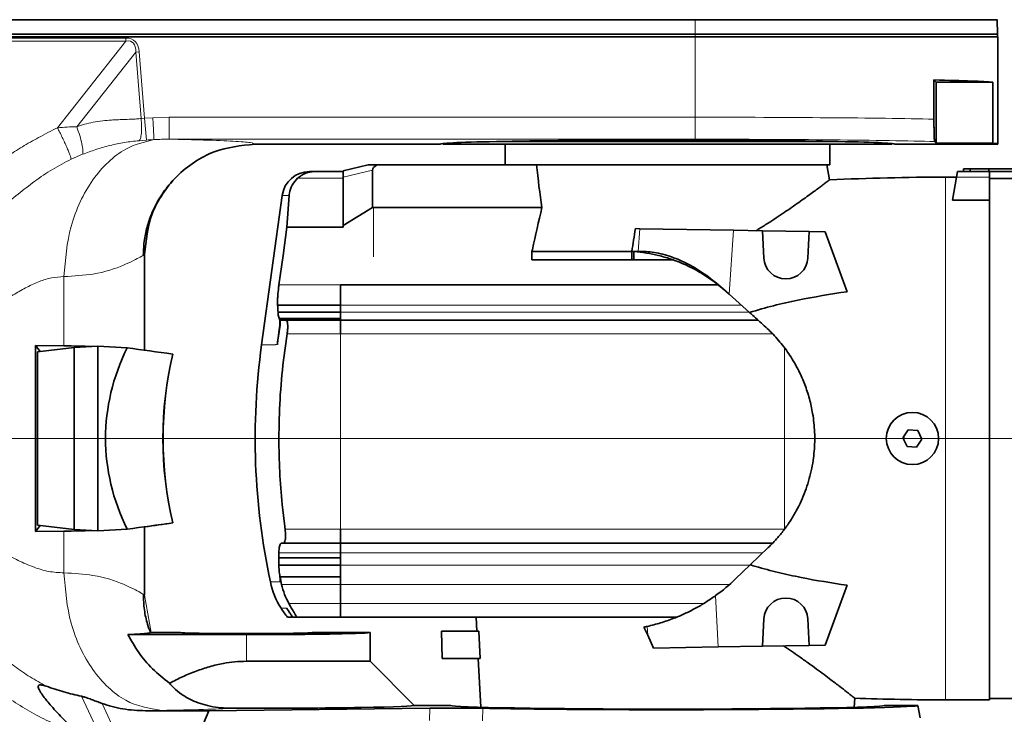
# Model space of a CAD drawing. Header units: millimetres. Extents: x 0 to 14900, y 0 to 10500.
# Tile 53 of 59: x 12583 to 12941, y 5722 to 5974. Entities that reach past the tile are written whole.
import ezdxf

# ---------------------------------------------------------------- set-up
doc = ezdxf.new("R2010")
doc.units = ezdxf.units.MM
doc.header["$LTSCALE"] = 25
doc.styles.add('SLDTEXTSTYLE0', font='TXT', dxfattribs={"width": 0.605})
doc.dimstyles.new('SLDDIMSTYLE1', dxfattribs={"dimtxt": 87.5, "dimasz": 87.5, "dimexe": 0, "dimexo": 0.0625, "dimgap": 21.875, "dimtad": 1, "dimdec": 4, "dimlfac": 25, "dimzin": 12, "dimdsep": 46, "dimtxsty": 'SLDTEXTSTYLE0', "dimsah": 1, "dimcen": 0.09, "dimadec": 1, "dimazin": 3, "dimtfac": 1, "dimtofl": 0, "dimtmove": 0, "dimatfit": 3, "dimfxl": 1, "dimfrac": 2, "dimtolj": 1, "dimtzin": 12, "dimarcsym": 0})
doc.dimstyles.new('SLDDIMSTYLE2', dxfattribs={"dimtxt": 87.5, "dimasz": 87.5, "dimexe": 0, "dimexo": 0.0625, "dimgap": 21.875, "dimtad": 1, "dimdec": 1, "dimrnd": 1e-09, "dimzin": 12, "dimdsep": 46, "dimtxsty": 'SLDTEXTSTYLE0', "dimsah": 1, "dimcen": 0, "dimadec": 0, "dimazin": 3, "dimtfac": 1, "dimtofl": 0, "dimtmove": 0, "dimatfit": 3, "dimfxl": 1, "dimfrac": 2, "dimtolj": 1, "dimtzin": 12, "dimarcsym": 0})

# ---------------------------------------------------------------- blocks, each defined once
blk = doc.blocks.new('_D_6')
at = {"color": 7, "linetype": 'Continuous', "lineweight": 0}
for p, q in [((7705.47, 6386.14), (7414.44, 6437.46)), ((12304.64, 5821.78), (14451.6, 5821.78))]:
    blk.add_line(p, q, dxfattribs=at)
at = {"color": 7, "linetype": 'Continuous', "lineweight": 18}
blk.add_arc((10906.09, 5821.78), 3508.01, 0, 170, dxfattribs=at)
for points in [[(7451.38, 6430.94), (7479.92, 6514.59), (7455.36, 6519.24)], [(14414.1, 5821.78), (14425.51, 5909.43), (14400.51, 5909.12)]]:
    blk.add_solid(points, dxfattribs=at)
at = {"color": 7, "linetype": 'Continuous', "lineweight": 18, "insert": (11097.81, 9439.64), "char_height": 87.5, "attachment_point": 1, "rotation": 355, "style": 'SLDTEXTSTYLE0'}
blk.add_mtext('170°', dxfattribs=at)
blk = doc.blocks.new('_D_7')
at = {"color": 7, "linetype": 'Continuous', "lineweight": 0}
for p, q in [((12304.64, 5821.78), (14452.32, 5821.78)), ((7705.47, 5257.43), (7413.73, 5205.99))]:
    blk.add_line(p, q, dxfattribs=at)
at = {"color": 7, "linetype": 'Continuous', "lineweight": 18}
blk.add_arc((10906.09, 5821.78), 3508.73, 190, 0, dxfattribs=at)
for points in [[(14414.82, 5821.78), (14401.23, 5734.45), (14426.23, 5734.14)], [(7450.66, 5212.5), (7454.65, 5124.2), (7479.21, 5128.85)]]:
    blk.add_solid(points, dxfattribs=at)
at = {"color": 7, "linetype": 'Continuous', "lineweight": 18, "insert": (11078.22, 2427.93), "char_height": 87.5, "attachment_point": 1, "rotation": 5, "style": 'SLDTEXTSTYLE0'}
blk.add_mtext('170°', dxfattribs=at)
blk = doc.blocks.new('_D_8')
at = {"color": 7, "linetype": 'Continuous', "lineweight": 0}
blk.add_line((13076.04, 8173.66), (10906.09, 5821.78), dxfattribs=at)
at = {"color": 7, "linetype": 'Continuous', "lineweight": 18}
blk.add_solid([(13076.04, 8173.66), (13007.52, 8117.82), (13025.9, 8100.87)], dxfattribs=at)
at = {"color": 7, "linetype": 'Continuous', "lineweight": 18, "insert": (11787.19, 6943), "char_height": 87.5, "attachment_point": 1, "rotation": 47.3038, "style": 'SLDTEXTSTYLE0'}
blk.add_mtext('R3200', dxfattribs=at)

msp = doc.modelspace()

# ---------------------------------------------------------------- linework, layer by layer
at = {"color": 8, "linetype": 'Continuous', "lineweight": 18}
for p, q in [((12828.5902634, 5973.9777044), (12828.5902634, 5968.7846161)), ((12553.5774756, 5967.3359386), (12621.8072399, 5967.3359386)), ((12621.8072399, 5966.2425255), (12621.8072399, 5967.3359386)), ((12828.5902634, 5968.7846161), (12828.5902634, 5967.7846161)), ((12828.5902634, 5967.7846161), (12828.5902634, 5938.5662513)), ((12621.8072399, 5966.2425255), (12553.5774756, 5966.2425255)), ((12596.9301278, 5934.7410154), (12621.8072399, 5966.2425255)), ((12625.3831643, 5962.201866), (12603.9384131, 5935.0467026)), ((12625.3831643, 5962.201866), (12626.6306344, 5962.3042922)), ((12627.3637785, 5938.0795456), (12625.3831643, 5962.201866)), ((12626.6306344, 5962.3042922), (12628.6096703, 5938.2011946)), ((12627.3637785, 5938.0795456), (12628.6096703, 5938.2011946)), ((12628.6096703, 5938.2011946), (12631.5987552, 5938.4048464)), ((12629.2765739, 5930.263282), (12628.6096703, 5938.2011946)), ((12631.5987552, 5938.4048464), (12637.5802061, 5938.5662513)), ((12637.5802061, 5938.5662513), (12828.5902634, 5938.5662513)), ((12828.5902634, 5930.5674698), (12828.5902634, 5938.5662513)), ((12629.2765739, 5930.263282), (12626.6147658, 5930.0442497)), ((12828.5902634, 5930.5674698), (12637.5802061, 5930.5674698)), ((12606.0684692, 5925.0991204), (12601.9173499, 5923.3245291)), ((12711.3779254, 5919.3792451), (12700.7902634, 5916.7394444)), ((12700.7902634, 5916.4115626), (12684.2200253, 5916.4115626)), ((12919.5902634, 5726.7846161), (12919.5902634, 5916.7846161)), ((12923.5902634, 5916.7846161), (12935.5902634, 5916.7846161)), ((12681.1417985, 5910.1490935), (12678.6008554, 5910.1490935)), ((12711.7902634, 5887.7846161), (12711.7902634, 5905.6933035)), ((12807.9962012, 5889.7846161), (12808.5873776, 5898.0464924)), ((12842.626299, 5897.4523408), (12840.9646949, 5874.230902)), ((12599.3009415, 5880.6283889), (12599.3009415, 5855.4511146)), ((12677.4216082, 5877.6863155), (12699.7902634, 5877.6863155)), ((12699.7902634, 5877.6863525), (12700.7902634, 5877.6863525)), ((12699.7902634, 5877.6803786), (12699.7902634, 5877.686334)), ((12700.7902634, 5877.6803786), (12700.7902634, 5877.686334)), ((12724.2902634, 5877.6863155), (12724.2902634, 5877.6803785)), ((12699.7902634, 5870.2328187), (12845.4307937, 5870.2328187)), ((12699.7902634, 5867.718021), (12848.2399719, 5867.7180226)), ((12677.4574234, 5865.4681127), (12699.7902634, 5865.4681127)), ((12699.7902634, 5865.1682657), (12677.5993132, 5865.1682657)), ((12677.7835432, 5865.1635258), (12699.7902634, 5865.1635258)), ((12677.7433331, 5862.2833352), (12677.6571448, 5862.2833352)), ((12677.0935147, 5858.2846346), (12677.1055123, 5858.2846346)), ((12699.7902634, 5859.7846161), (12680.3976903, 5859.7846161)), ((12699.7902634, 5788.7846229), (12699.7902634, 5859.7846161)), ((12699.7902634, 5859.7846161), (12856.7768316, 5859.7846161)), ((12676.1710229, 5855.7846119), (12671.1130152, 5855.7846119)), ((12676.2049823, 5856.007552), (12676.1710229, 5855.7846119)), ((12676.8922376, 5856.007552), (12676.2049823, 5856.007552)), ((12861.0902634, 5788.7846161), (12861.0902634, 5854.6610585)), ((12679.6542886, 5788.7846161), (12699.7902634, 5788.7846161)), ((12699.7902634, 5788.7846161), (12711.7902634, 5788.7846161)), ((12711.7902634, 5788.7846161), (12861.0902634, 5788.7846161)), ((12599.3009415, 5788.1181175), (12599.3009415, 5772.9408433)), ((12699.7902634, 5780.1846161), (12677.3880689, 5780.1846161)), ((12699.7902634, 5780.1845521), (12853.1754649, 5780.1845521)), ((12699.7902634, 5775.7940149), (12848.6016895, 5775.7940149)), ((12699.7902634, 5771.4617364), (12677.7809549, 5771.4617364)), ((12674.2902634, 5769.6332073), (12677.9076131, 5769.6332073)), ((12678.3144155, 5768.7186194), (12699.7902634, 5768.7186194)), ((12699.7902634, 5768.7186194), (12841.1372828, 5768.7186194)), ((12630.9542598, 5751.2859626), (12628.5894218, 5764.8423286)), ((12836.0810058, 5764.682417), (12837.0011934, 5746.0187047)), ((12680.2722222, 5760.0580346), (12678.2011823, 5760.0580346)), ((12681.0430391, 5761.7846161), (12699.7902634, 5761.7846161)), ((12699.7902634, 5761.7846161), (12831.6860967, 5761.7846161)), ((12680.4496, 5759.7846161), (12680.4476058, 5759.7846161)), ((12811.4094249, 5750.2367718), (12811.2503478, 5753.4632549)), ((12665.5902634, 5740.7846161), (12665.5902634, 5750.4991382)), ((12618.8121329, 5699.8726423), (12605.6834549, 5728.0775912)), ((12613.1327492, 5725.4728934), (12627.4173527, 5694.7846161)), ((12732.1137236, 5719.2236991), (12732.2253828, 5723.7420406)), ((12751.5563714, 5723.7054858), (12751.3791999, 5719.1883827))]:
    msp.add_line(p, q, dxfattribs=at)
at = {"color": 7, "linetype": 'Continuous', "lineweight": 35}
for p, q in [((12938.5553426, 5968.7846161), (12938.3730217, 5974.0056035)), ((12828.5902634, 5967.7846161), (12553.3269912, 5967.7846161)), ((12558.8217647, 5968.7846161), (12828.5902634, 5968.7846161)), ((12828.5902634, 5968.7846161), (12938.5553426, 5968.7846161)), ((12938.5902634, 5967.7846161), (12828.5902634, 5967.7846161)), ((12938.4854158, 5967.7846161), (12938.5553426, 5968.7846161)), ((12938.5902634, 5928.7846161), (12938.5902634, 5967.7846161)), ((12915.4103698, 5952.1145097), (12915.4103698, 5937.8790845)), ((12915.4103698, 5952.1145097), (12916.2402634, 5951.2846161)), ((12916.2402634, 5951.2846161), (12916.2402634, 5929.1337174)), ((12916.2402634, 5951.2846161), (12936.7568017, 5951.2846161)), ((12936.7568017, 5929.1337174), (12936.7568017, 5951.2846161)), ((12668.6540586, 5928.7846161), (12736.0902634, 5928.7846161)), ((12736.890213, 5928.9846665), (12737.0902634, 5928.7846161)), ((12737.0902634, 5928.7846161), (12900.0902634, 5928.7846161)), ((12759.2260461, 5929.7846161), (12877.9544807, 5929.7846161)), ((12759.5902634, 5928.7846161), (12759.5902634, 5921.2846161)), ((12877.5902634, 5921.2846161), (12877.5902634, 5928.7846161)), ((12900.0902634, 5928.7846161), (12900.2903138, 5928.9846665)), ((12901.0902634, 5928.7846161), (12938.5902634, 5928.7846161)), ((12916.2402634, 5929.1337174), (12915.6595157, 5929.7144651)), ((12936.7568017, 5929.1337174), (12916.2402634, 5929.1337174)), ((12700.7902634, 5919.042008), (12709.7848729, 5921.2846161)), ((12709.7848729, 5921.2846161), (12713.1372188, 5921.2846161)), ((12713.1372188, 5921.2846161), (12769.7215743, 5921.2846161)), ((12877.5902634, 5921.2846161), (12769.7215743, 5921.2846161)), ((12877.4719423, 5915.7843666), (12876.5020999, 5921.2846161)), ((12700.7902634, 5918.7846161), (12690.2461916, 5918.7846161)), ((12700.7902634, 5916.7394444), (12700.7902634, 5919.042008)), ((12711.3779254, 5919.3792451), (12711.3779254, 5905.6933035)), ((12923.9429174, 5918.7846161), (12923.5902634, 5916.7846161)), ((12923.9429174, 5918.7846161), (12935.5902634, 5918.7846161)), ((12926.0902634, 5918.7846161), (12926.0902634, 5919.7846161)), ((12926.0902634, 5919.7846161), (12928.5902634, 5919.7846161)), ((12928.5902634, 5919.7846161), (12928.5902634, 5918.7846161)), ((12928.5902634, 5919.7846161), (12935.4085944, 5919.7846161)), ((12935.4085944, 5918.7846161), (12935.4085944, 5919.7846161)), ((12935.4085944, 5919.7846161), (12958.2902634, 5919.7846161)), ((12935.5902634, 5918.7846161), (12935.5902634, 5916.7846161)), ((12935.5902634, 5918.7846161), (12958.2902634, 5918.7846161)), ((12700.7902634, 5899.2031073), (12700.7902634, 5916.7394444)), ((12923.5902634, 5916.7846161), (12919.5902634, 5916.7846161)), ((12923.5902634, 5916.7846161), (12922.1156508, 5908.4216727)), ((12935.5902634, 5908.4216727), (12935.5902634, 5916.7846161)), ((12955.5902634, 5916.2846161), (12935.5902634, 5916.2846161)), ((12678.6008554, 5910.1490935), (12671.1130152, 5855.7846119)), ((12681.1417985, 5910.1490935), (12680.3377495, 5898.5702851)), ((12935.5902634, 5908.4216727), (12922.1156508, 5908.4216727)), ((12935.5902634, 5908.4216727), (12935.5902634, 5726.7846161)), ((12700.7902634, 5899.2031073), (12711.3779254, 5905.6933035)), ((12711.7902634, 5905.6933035), (12711.3779254, 5905.6933035)), ((12772.985904, 5905.6933035), (12711.7902634, 5905.6933035)), ((12700.7902634, 5898.5702851), (12680.3377495, 5898.5702851)), ((12700.7902634, 5898.5702851), (12700.7902634, 5899.2031073)), ((12806.9179077, 5898.0756331), (12808.5873776, 5898.0464924)), ((12808.5873776, 5898.0464924), (12842.626299, 5897.4523408)), ((12853.0821855, 5897.2698327), (12842.626299, 5897.4523408)), ((12853.0821855, 5897.2698327), (12853.6012271, 5887.3659284)), ((12870.0827895, 5896.973086), (12853.0821855, 5897.2698327)), ((12869.5792997, 5887.3659284), (12870.0827895, 5896.973086)), ((12875.9227381, 5896.8711493), (12870.0827895, 5896.973086)), ((12883.8300991, 5875.1458535), (12875.9227381, 5896.8711493)), ((12628.5902634, 5853.8862875), (12628.5902634, 5888.7269085)), ((12805.6351407, 5889.7846161), (12769.316026, 5889.7846161)), ((12769.316026, 5889.7846161), (12769.316026, 5886.7846161)), ((12805.6351407, 5889.7846161), (12806.391006, 5889.7846161)), ((12805.6351407, 5886.7846161), (12805.6351407, 5889.7846161)), ((12806.391006, 5889.7846161), (12807.9962012, 5889.7846161)), ((12806.391006, 5886.7846161), (12806.391006, 5889.7846161)), ((12805.6351407, 5886.7846161), (12769.316026, 5886.7846161)), ((12806.391006, 5886.7846161), (12805.6351407, 5886.7846161)), ((12820.391228, 5886.7846161), (12806.391006, 5886.7846161)), ((12839.7918138, 5875.2808735), (12835.8002658, 5878.5629869)), ((12699.7902634, 5877.6863155), (12836.8664312, 5877.6863155)), ((12699.7902634, 5870.2328187), (12699.7902634, 5877.6863155)), ((12840.9646949, 5874.230902), (12838.0340667, 5876.8544211)), ((12848.3443822, 5867.6245537), (12840.9646949, 5874.230902)), ((12699.7902634, 5870.2327556), (12676.9546881, 5870.2327556)), ((12677.0933151, 5867.7179875), (12699.7902634, 5867.7179875)), ((12699.7902634, 5867.718021), (12699.7902634, 5870.2328187)), ((12699.7902634, 5864.7847161), (12699.7902634, 5867.718021)), ((12677.5993132, 5865.1682657), (12677.4574234, 5865.4681127)), ((12678.3011393, 5864.7846161), (12677.7835432, 5865.1635258)), ((12679.9367125, 5864.7846161), (12678.3011393, 5864.7846161)), ((12679.9367125, 5864.7846161), (12699.7902634, 5864.7846161)), ((12699.7902634, 5864.7847161), (12851.5166512, 5864.7847161)), ((12699.7902634, 5859.7846161), (12699.7902634, 5864.7847161)), ((12677.6571448, 5862.2833352), (12677.0935147, 5858.2846346)), ((12677.1055123, 5858.2846161), (12677.7433331, 5862.2833352)), ((12679.0782752, 5850.3008588), (12680.397702, 5859.7846142)), ((12588.9122594, 5855.5680763), (12599.3009415, 5855.4511146)), ((12588.9122594, 5788.0011558), (12588.9122594, 5855.5680763)), ((12588.9122594, 5855.5680763), (12590.6702316, 5853.4126531)), ((12603.0601656, 5854.871488), (12589.6487337, 5853.2923783)), ((12589.6487337, 5853.2923783), (12589.6487337, 5790.2768539)), ((12611.5902634, 5855.3508835), (12603.0601656, 5854.871488)), ((12603.0601656, 5788.6977441), (12603.0601656, 5854.871488)), ((12611.5902634, 5855.3508835), (12611.5902634, 5788.2183487)), ((12622.2516027, 5854.7517113), (12611.5902634, 5855.3508835)), ((12638.8064453, 5852.4927627), (12638.8616934, 5852.4934628)), ((12679.0763382, 5850.2846346), (12679.0692518, 5850.2249031)), ((12679.0782632, 5850.3008602), (12679.0763382, 5850.2846346)), ((12906.0566812, 5824.8907593), (12904.1334734, 5822.0095665)), ((12909.5134712, 5824.6658088), (12906.0566812, 5824.8907593)), ((12911.0470534, 5821.5596656), (12909.5134712, 5824.6658088)), ((12904.1334734, 5822.0095665), (12905.6670556, 5818.9034233)), ((12904.4445167, 5821.3795742), (12904.4445167, 5822.4755462)), ((12909.1238456, 5818.6784729), (12911.0470534, 5821.5596656)), ((12905.6670556, 5818.9034233), (12909.1238456, 5818.6784729)), ((12679.5184225, 5789.7846161), (12678.5840694, 5797.7846531)), ((12588.9122594, 5788.0011558), (12590.6702316, 5790.156579)), ((12603.0601656, 5788.6977441), (12589.6487337, 5790.2768539)), ((12611.5902634, 5788.2183487), (12603.0601656, 5788.6977441)), ((12622.2516027, 5788.8175209), (12611.5902634, 5788.2183487)), ((12628.5902634, 5764.8423344), (12628.5902634, 5789.6829447)), ((12638.8064453, 5791.0764695), (12638.8616934, 5791.0757694)), ((12679.6314952, 5788.7846161), (12679.5184225, 5789.7846161)), ((12679.6542754, 5788.7846346), (12679.6314952, 5788.7846161)), ((12699.7902634, 5783.7845161), (12699.7902634, 5788.7846195)), ((12588.9122594, 5788.0011558), (12599.3009415, 5788.1181175)), ((12677.3880689, 5780.1846161), (12677.5231735, 5782.1473232)), ((12678.5091374, 5783.7846161), (12678.8423225, 5783.7846161)), ((12678.8423225, 5783.7846161), (12678.847498, 5783.7846531)), ((12699.7902634, 5783.7846161), (12678.8423225, 5783.7846161)), ((12678.847498, 5783.7846531), (12679.0904045, 5783.7846531)), ((12679.0904045, 5783.7846531), (12699.7902634, 5783.7846531)), ((12699.7902634, 5783.7845161), (12856.7731022, 5783.7845161)), ((12699.7902634, 5780.1845521), (12699.7902634, 5783.7845161)), ((12855.1782176, 5782.107069), (12848.6594526, 5775.8494638)), ((12677.3880689, 5778.4512827), (12677.3880619, 5775.7941971)), ((12677.3880689, 5780.1846161), (12677.3880689, 5778.4512827)), ((12699.7902634, 5778.4512827), (12677.3880689, 5778.4512827)), ((12699.7902634, 5775.7940149), (12699.7902634, 5780.1845521)), ((12677.3880619, 5775.7941971), (12699.7902634, 5775.7941971)), ((12699.7902634, 5768.7186194), (12699.7902634, 5775.7940149)), ((12848.6594526, 5775.8494638), (12843.3250161, 5770.7287396)), ((12677.8378635, 5771.445816), (12677.8378615, 5771.4458174)), ((12677.8378615, 5771.4458174), (12699.7902634, 5771.4458174)), ((12678.3144155, 5768.7186194), (12677.8378635, 5771.445816)), ((12677.8378635, 5771.445816), (12699.7902634, 5771.445816)), ((12699.7902634, 5761.7846161), (12699.7902634, 5768.7186194)), ((12883.8300991, 5768.4233787), (12875.9227381, 5746.6980828)), ((12680.4496, 5759.7846161), (12680.2722222, 5760.0580346)), ((12680.2722222, 5760.0580346), (12680.4476058, 5759.7846161)), ((12699.7902634, 5756.7845161), (12699.7902634, 5761.7846161)), ((12680.5804225, 5756.7836161), (12680.5804225, 5756.7846161)), ((12682.3281767, 5756.7846161), (12682.2914721, 5756.7846161)), ((12682.3281767, 5756.7836161), (12682.2914721, 5756.7836161)), ((12682.3281767, 5756.7846161), (12683.6678093, 5756.7846161)), ((12682.3281767, 5756.7836161), (12682.3281767, 5756.7846161)), ((12683.6678093, 5756.7836161), (12682.3281767, 5756.7836161)), ((12699.7902634, 5756.7836161), (12683.6678093, 5756.7836161)), ((12699.7902634, 5756.7845161), (12760.3125187, 5756.7845161)), ((12749.0180824, 5756.7836161), (12749.2800689, 5751.7846161)), ((12760.3125238, 5756.7845161), (12760.3331495, 5756.7846161)), ((12760.3331495, 5756.7846161), (12821.8274223, 5756.7846161)), ((12853.0821855, 5746.2993995), (12853.6012271, 5756.2033037)), ((12869.5792997, 5756.2033037), (12870.0827895, 5746.5961461)), ((12622.5721292, 5750.4991382), (12665.5902634, 5750.4991382)), ((12641.4275253, 5751.2846161), (12630.9542857, 5751.2846161)), ((12710.5902634, 5751.2846161), (12689.7530015, 5751.2846161)), ((12710.5902634, 5740.7846161), (12710.5902634, 5751.2846161)), ((12736.5117056, 5751.7846161), (12736.7735648, 5741.7846161)), ((12750.0167573, 5751.7846161), (12736.5117056, 5751.7846161)), ((12750.0167573, 5751.7846161), (12750.5082373, 5741.7846161)), ((12813.5673659, 5745.6096657), (12811.4094249, 5750.2367718)), ((12837.0011934, 5746.0187047), (12813.5673659, 5745.6096657)), ((12853.0821855, 5746.2993995), (12837.0011934, 5746.0187047)), ((12870.0827895, 5746.5961461), (12853.0821855, 5746.2993995)), ((12875.9227381, 5746.6980828), (12870.0827895, 5746.5961461)), ((12665.5902634, 5740.7846161), (12710.5902634, 5740.7846161)), ((12726.5995832, 5724.7752962), (12710.5902634, 5740.7846161)), ((12750.5082373, 5741.7846161), (12736.7735648, 5741.7846161)), ((12749.8041467, 5741.7846161), (12750.731218, 5724.0950421)), ((12726.5902634, 5724.7846161), (12739.884492, 5724.7846161)), ((12886.4493088, 5724.0950421), (12886.6234923, 5727.4186606)), ((12909.5902634, 5724.7846161), (12897.2960348, 5724.7846161)), ((12910.3837348, 5720.2846161), (12909.5902634, 5724.7846161)), ((12919.5902634, 5726.7846161), (12935.5902634, 5726.7846161)), ((12935.5902634, 5727.2846161), (12955.5902634, 5727.2846161)), ((12628.9803248, 5722.8296959), (12651.9040327, 5722.7566371)), ((12649.9895206, 5718.2161777), (12651.9040327, 5722.7566371)), ((12732.2253828, 5723.7420406), (12651.9040327, 5722.7566371))]:
    msp.add_line(p, q, dxfattribs=at)
at = {"color": 7, "linetype": 'Continuous', "lineweight": 35, "flags": 128}
for points in [[(12828.5902634, 5973.9777044), (12754.1701447, 5973.9777044), (12679.750026, 5973.9774743), (12558.8217647, 5973.9658976)], [(12680.3377495, 5898.5702851), (12678.9013914, 5888.2846531), (12677.4216082, 5877.6863155)]]:
    msp.add_lwpolyline(points, dxfattribs=at)
at = {"color": 7, "linetype": 'Continuous', "lineweight": 35}
msp.add_circle((12907.5902634, 5821.7846161), 9.5, dxfattribs=at)
at = {"color": 7, "linetype": 'Continuous', "lineweight": 18}
msp.add_arc((10906.0902605, 5821.7846161), 3200, 190, 170, dxfattribs=at)
at = {"color": 7, "linetype": 'Continuous', "lineweight": 35}
for centre, radius, start, end in [((12688.5073306, 5908.7846346), 10, 90, 172.157762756), ((12919.5902634, 5016.7846161), 900, 90, 92.6841153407), ((12861.5902634, 5887.7846161), 8, 183, 357), ((12918.7902245, 5821.7846119), 250, 172.183550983, 192.040650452), ((12918.7902259, 5821.7846119), 241.402145, 187.617484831, 187.857011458), ((12796.2344545, 5819.7846161), 68, 305.872160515, 313.828988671), ((12702.8255147, 5775.7019691), 29.1734543, 192.006544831, 212.427954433), ((12861.5902634, 5755.7846161), 8, 3, 177), ((12703.6026613, 5776.0193898), 30, 212.1437435, 219.878169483), ((12796.2344545, 5819.7846161), 68, 281.694666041, 282.757315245), ((12919.5902634, 6626.7846161), 900, 267.8980222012, 270)]:
    msp.add_arc(centre, radius, start, end, dxfattribs=at)
at = {"color": 8, "linetype": 'Continuous', "lineweight": 18}
for centre, major_axis, ratio, start_param, end_param in [((12512.878836, 5824.6634277), (-111.9492428, -141.7596298), 0.1439379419, 2.9884067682, 3.2547763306), ((12512.878836, 5824.6634277), (111.4140014, 141.0818618), 0.1112534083, 6.1299994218, 6.3963689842), ((12828.5902634, 5936.7858347), (110, 0), 0.0161856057, 0.6611710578, 1.5707963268), ((12828.5902634, 5928.7870531), (102, 0), 0.0174550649, 0.5479003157, 1.5707963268)]:
    msp.add_ellipse(centre, major_axis=major_axis, ratio=ratio, start_param=start_param, end_param=end_param, dxfattribs=at)
at = {"color": 7, "linetype": 'Continuous', "lineweight": 35}
for centre, major_axis, ratio, start_param, end_param in [((12828.5902634, 5950.9355148), (110, 0), 0.0174550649, 0.182835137, 0.6611710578), ((12818.5902634, 5928.7846161), (82.5, 0), 0.0174550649, 2.3739738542, 3.1415926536), ((12818.5902634, 5928.7846161), (82.5, 0), 0.0174550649, 0.7676187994, 2.3739738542), ((12818.5902634, 5928.7846161), (82.5, 0), 0.0174550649, 0, 0.7676187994), ((12828.5902634, 5928.7846161), (110, 0), 0.0174550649, 0, 0.182835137), ((12727.9121874, 5921.6818087), (16.5257463, 2.4200808), 0.219246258, 2.6439962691, 3.1094965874), ((12818.5902634, 5948.2509619), (0, 119.3924469), 0.4088243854, 1.7986252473, 1.9352638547), ((12792.0001613, 5954.4519017), (32.3291991, 244.9217031), 0.0919466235, 4.4573446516, 4.492279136), ((12918.7902634, 5881.1190214), (242.1043341, 0), 0.954556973, 3.1887159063, 3.1996126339), ((12528.5902634, 5846.7454688), (99.999292, 5.6181348), 0.0669770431, 0.6270456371, 0.7816352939), ((12754.4354727, 5821.7846161), (140.0110629, 0), 0.7142292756, 2.8056376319, 3.4775476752), ((12948.5343909, 5821.7846161), (764.2499116, -99.4660615), 0.0135034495, 4.2730497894, 4.2968726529), ((12708.4320097, 5821.7846161), (0, 100), 0.7316044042, 1.2586641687, 1.8829284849), ((12708.4870925, 5821.7846161), (0, 100), 0.7316044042, 1.2586641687, 1.8829284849), ((12948.5343909, 5821.7846161), (764.2499116, 99.4660615), 0.0135034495, 1.9863126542, 2.0101355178), ((12948.5894737, 5821.7846161), (764.2499116, 99.4660615), 0.0135034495, 1.9863126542, 2.0010626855), ((12528.5902634, 5796.8237634), (99.999292, -5.6181348), 0.0669770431, 5.5015500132, 5.6561396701), ((12812.2380899, 5512.0930958), (-26.6481893, 266.9367196), 0.1817911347, 5.7959677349, 5.8211148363), ((12665.5902634, 5751.283972), (24.1627662, 0), 0.0174550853, 3.1400655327, 6.2847124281), ((12665.5902634, 5751.2846161), (45, 0), 0.0174550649, 4.7123889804, 6.2831853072), ((12665.5902634, 5724.766025), (61.0092948, 0), 0.0174577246, 4.6294265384, 6.3006412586), ((12818.5902634, 5724.7910416), (78.7066322, 0), 0.0174552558, 3.1462697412, 6.2785082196), ((12818.5902634, 5724.7797272), (91.000431, 0), 0.0174551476, 3.8843112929, 6.2862631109)]:
    msp.add_ellipse(centre, major_axis=major_axis, ratio=ratio, start_param=start_param, end_param=end_param, dxfattribs=at)
for points, knots in [([(12938.2832209, 5974.0024676), (12938.3072217, 5974.0025209), (12938.3995401, 5974.0027258), (12937.7437708, 5974.0015505), (12936.3302071, 5974.0036834), (12934.1191144, 5974.0004244), (12931.147129, 5974.0016877), (12927.4404091, 5973.9998161), (12923.0398314, 5973.9979634), (12918.0024171, 5973.998783), (12912.2757321, 5973.9945641), (12905.9621497, 5973.9954212), (12899.1167519, 5973.9922237), (12891.8116296, 5973.9906149), (12883.9767273, 5973.9896994), (12875.7572515, 5973.9863876), (12867.228588, 5973.9862332), (12858.4771946, 5973.9829225), (12849.4213612, 5973.9822068), (12839.4388012, 5973.979584), (12832.4431288, 5973.9783719), (12828.5902634, 5973.9777044)], [0, 0, 0, 0, 0.01920328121, 0.0738648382, 0.12685903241, 0.18022468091, 0.23398200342, 0.28864553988, 0.34164093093, 0.39500790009, 0.44876649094, 0.50343146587, 0.55636417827, 0.60966708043, 0.66354336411, 0.71820498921, 0.77119926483, 0.82456502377, 0.87832244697, 0.93298610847, 1, 1, 1, 1]), ([(12915.4103698, 5937.8790845), (12915.4117664, 5937.2268711), (12915.4145498, 5935.9270309), (12915.4370953, 5933.9666425), (12915.4705318, 5932.3895351), (12915.5117736, 5931.2129895), (12915.5561127, 5930.3957617), (12915.605618, 5929.8541121), (12915.6415441, 5929.7610288), (12915.6595157, 5929.7144651)], [0, 0, 0, 0, 0.1085608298, 0.2163582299, 0.3822981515, 0.5188125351, 0.6556252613, 0.8277312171, 1, 1, 1, 1]), ([(12668.6540587, 5928.7846161), (12663.6136087, 5928.2482742), (12655.8602796, 5927.4232615), (12646.5318878, 5922.4266929), (12640.1134987, 5917.2564196), (12634.9430814, 5910.8392917), (12629.9478249, 5901.5149565), (12629.1245664, 5893.764773), (12628.5894218, 5888.7269033)], [0, 0, 0, 0, 0.2395323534, 0.368453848, 0.5000972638, 0.6317277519, 0.7606111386, 1, 1, 1, 1]), ([(12690.2461916, 5918.7846161), (12690.2461912, 5918.7846161), (12690.246189, 5918.7846161), (12690.2454086, 5918.784616), (12690.24134, 5918.784614), (12690.2257279, 5918.7845911), (12689.2051267, 5918.7799662), (12687.577229, 5918.4743555), (12685.5875878, 5917.5074467), (12684.6514269, 5916.7572625), (12684.2200253, 5916.4115626)], [0, 0, 0, 0, 0.0000116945, 0.0000635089, 0.0005887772, 0.0021243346, 0.0080825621, 0.4984651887, 0.7688827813, 1, 1, 1, 1]), ([(12628.1246466, 5888.4329822), (12628.2072158, 5890.3283859), (12628.367293, 5894.0030125), (12629.5331043, 5899.1852353), (12631.1451482, 5903.7452128), (12633.0383263, 5907.5940067), (12634.993353, 5910.7300342), (12636.7865789, 5913.1348598), (12638.1440317, 5914.7260289), (12638.6491442, 5915.2726435), (12638.820118, 5915.4576653)], [0, 0, 0, 0, 0.1751849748, 0.3396317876, 0.4904864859, 0.6261361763, 0.7465168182, 0.8533649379, 0.9503659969, 1, 1, 1, 1]), ([(12684.2200253, 5916.4115626), (12683.484888, 5915.607476), (12682.0165548, 5914.0014261), (12681.2966462, 5911.6892762), (12681.1674187, 5910.4039228), (12681.1417985, 5910.1490935)], [0, 0, 0, 0, 0.445635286, 0.8900937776, 1, 1, 1, 1]), ([(12877.444441, 5915.7795014), (12877.4304474, 5915.7689058), (12877.3995088, 5915.7454797), (12876.9315854, 5915.3917025), (12876.1683621, 5914.8165547), (12875.1370643, 5914.0428324), (12873.824626, 5913.0642273), (12872.22146, 5911.8783007), (12870.3300664, 5910.4932304), (12868.1533226, 5908.9192134), (12865.7192281, 5907.1859949), (12863.0798758, 5905.3416769), (12860.2697193, 5903.4203701), (12857.2979223, 5901.4422351), (12854.1418286, 5899.3982028), (12851.8836121, 5898.0072639), (12850.7524011, 5897.3104992)], [0, 0, 0, 0, 0.0627150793, 0.1386573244, 0.2071799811, 0.2761551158, 0.3455670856, 0.4160020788, 0.4887335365, 0.5618724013, 0.6361878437, 0.7108681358, 0.7824570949, 0.8543270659, 0.9270278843, 1, 1, 1, 1]), ([(12769.316026, 5889.7846161), (12769.3730054, 5890.0354224), (12770.5786605, 5895.3423583), (12771.8114122, 5900.6430874), (12772.985904, 5905.6933035)], [0, 0, 0, 0, 0.0472601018, 1, 1, 1, 1]), ([(12835.8002658, 5878.5629869), (12833.8861068, 5879.907438), (12830.0090426, 5882.6305783), (12824.5233653, 5885.3026969), (12819.6188706, 5887.1360725), (12815.3634584, 5888.3409796), (12810.9688308, 5889.2529546), (12807.916697, 5889.6074247), (12806.391006, 5889.7846161)], [0, 0, 0, 0, 0.215116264, 0.435710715, 0.5751116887, 0.7145218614, 0.8572960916, 1, 1, 1, 1]), ([(12807.9962012, 5889.7846161), (12808.9457725, 5889.7745482), (12810.8442648, 5889.7544194), (12813.853734, 5889.4419059), (12816.9331531, 5888.7841907), (12821.0527265, 5887.5341571), (12826.1886488, 5885.2824474), (12832.2942237, 5881.6430494), (12836.0848459, 5878.4806144), (12838.0340667, 5876.8544211)], [0, 0, 0, 0, 0.0971999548, 0.1943333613, 0.2947175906, 0.3951162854, 0.5893895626, 0.7888551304, 1, 1, 1, 1]), ([(12676.9546881, 5870.2327556), (12676.9345057, 5871.0374453), (12676.9090878, 5872.0508752), (12677.0315937, 5874.2748128), (12677.1884754, 5875.9574475), (12677.3792329, 5877.3720683), (12677.4216082, 5877.6863155)], [0, 0, 0, 0, 0.3893134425, 0.4903030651, 0.8867747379, 1, 1, 1, 1]), ([(12883.8300991, 5875.1458535), (12877.8638897, 5874.2102665), (12868.8999914, 5872.804599), (12857.0924263, 5870.1255234), (12851.2622769, 5868.4587477), (12848.3443822, 5867.6245537)], [0, 0, 0, 0, 0.4985387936, 0.7490268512, 1, 1, 1, 1]), ([(12677.4574234, 5865.4681127), (12677.3264384, 5865.9518083), (12677.1611995, 5866.5619953), (12677.1049712, 5867.5194979), (12677.0933151, 5867.7179875)], [0, 0, 0, 0, 0.7927006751, 1, 1, 1, 1]), ([(12848.3443822, 5867.6245537), (12848.7476144, 5867.2635774), (12850.5400383, 5865.6589869), (12852.3623363, 5864.0276528), (12853.7746815, 5862.7633114)], [0, 0, 0, 0, 0.2249647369, 1, 1, 1, 1]), ([(12677.5993132, 5865.1682657), (12677.6472295, 5865.047144), (12677.7430961, 5864.804815), (12677.7941105, 5864.0798447), (12677.7700549, 5863.2084974), (12677.6936647, 5862.5825718), (12677.6571448, 5862.2833352)], [0, 0, 0, 0, 0.2571504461, 0.5144825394, 0.767888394, 1, 1, 1, 1]), ([(12677.7835432, 5865.1635258), (12677.8254192, 5865.0444294), (12677.9099341, 5864.804067), (12677.9352708, 5864.0919016), (12677.8838541, 5863.2213429), (12677.789373, 5862.5906609), (12677.7433331, 5862.2833352)], [0, 0, 0, 0, 0.2512682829, 0.5071144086, 0.7598213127, 1, 1, 1, 1]), ([(12680.3976903, 5859.7846161), (12680.4712421, 5860.3263831), (12680.6183967, 5861.4102925), (12680.6485072, 5862.8766195), (12680.5269431, 5863.9984361), (12680.2788061, 5864.6712942), (12680.0448003, 5864.7488109), (12679.9367125, 5864.7846161)], [0, 0, 0, 0, 0.2068038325, 0.4137509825, 0.6179717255, 0.8235401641, 1, 1, 1, 1]), ([(12853.7746815, 5862.7633114), (12854.500932, 5862.0915055), (12856.685705, 5860.0705178), (12860.024805, 5856.3279467), (12862.9932865, 5852.2041625), (12865.0239248, 5848.8050344), (12866.7480269, 5845.5458726), (12868.549471, 5841.4493053), (12870.2444362, 5836.2655956), (12871.5195993, 5830.4588516), (12872.1860191, 5824.0626206), (12872.065013, 5818.3312618), (12871.5258774, 5813.6486573), (12870.8570233, 5809.990785), (12869.8968448, 5806.2457671), (12868.6739308, 5802.5717579), (12867.183326, 5798.9636145), (12865.4307906, 5795.4528704), (12863.4153469, 5792.0472432), (12861.1545499, 5788.796879), (12858.4529876, 5785.4170609), (12856.3544192, 5783.2959213), (12855.1782176, 5782.107069)], [0, 0, 0, 0, 0.0340708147, 0.1024949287, 0.1713796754, 0.2060166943, 0.2353645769, 0.2943673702, 0.3537601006, 0.4134069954, 0.4866039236, 0.559964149, 0.5967726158, 0.6382505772, 0.6800031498, 0.7222984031, 0.7648546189, 0.8086684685, 0.852734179, 0.897536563, 0.9425714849, 1, 1, 1, 1]), ([(12676.8922376, 5856.007552), (12676.9093932, 5856.3724648), (12676.9436989, 5857.1021762), (12677.051582, 5857.8905229), (12677.1055151, 5858.2846346)], [0, 0, 0, 0, 0.5000782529, 1, 1, 1, 1]), ([(12676.8922376, 5856.007552), (12676.9130783, 5856.4389416), (12676.9485311, 5857.1727934), (12677.0511993, 5857.9601287), (12677.0935147, 5858.2846346)], [0, 0, 0, 0, 0.5878429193, 1, 1, 1, 1]), ([(12679.0692518, 5850.2249031), (12678.5789342, 5845.4972929), (12677.5982952, 5836.0420377), (12677.4581525, 5826.5370988), (12677.3880809, 5821.7846119)], [0, 0, 0, 0, 0.4999981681, 1, 1, 1, 1]), ([(12679.0904045, 5783.7846531), (12679.2232501, 5783.8391096), (12679.4890962, 5783.948086), (12679.7478633, 5784.8138142), (12679.8547467, 5786.0808752), (12679.8120062, 5787.4817836), (12679.7005178, 5788.4026737), (12679.6542754, 5788.7846346)], [0, 0, 0, 0, 0.2179066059, 0.436067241, 0.6480303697, 0.8540122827, 1, 1, 1, 1]), ([(12677.5231752, 5782.147334), (12677.6542387, 5782.6806349), (12677.8837495, 5783.6145208), (12678.3214068, 5783.7335564), (12678.5091374, 5783.7846161)], [0, 0, 0, 0, 0.5710557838, 1, 1, 1, 1]), ([(12677.7809549, 5771.4617364), (12677.666369, 5772.2727077), (12677.4402442, 5773.8730849), (12677.405299, 5775.1596051), (12677.3880619, 5775.7941971)], [0, 0, 0, 0, 0.5067376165, 1, 1, 1, 1]), ([(12883.8300991, 5768.4233787), (12878.2626875, 5769.2854734), (12869.9001141, 5770.5803895), (12858.8848462, 5773.0374826), (12852.7274637, 5774.6417481), (12849.3384629, 5775.6478785), (12848.6594526, 5775.8494638)], [0, 0, 0, 0, 0.4692857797, 0.7048943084, 0.940873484, 1, 1, 1, 1]), ([(12677.7809549, 5771.4617364), (12677.8091867, 5771.2690431), (12677.8647044, 5770.8901124), (12677.9113597, 5770.3852502), (12677.9301609, 5769.9480307), (12677.9151288, 5769.7381448), (12677.9076131, 5769.6332073)], [0, 0, 0, 0, 0.2542459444, 0.4999739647, 0.75000004, 1, 1, 1, 1]), ([(12677.8378615, 5771.4458174), (12677.8648499, 5771.1405949), (12677.9192902, 5770.5249097), (12677.9334733, 5769.941066), (12677.9134776, 5769.7030227), (12677.9076131, 5769.6332073)], [0, 0, 0, 0, 0.409954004, 0.8269459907, 1, 1, 1, 1]), ([(12681.0430391, 5761.7846161), (12680.4804624, 5762.8866098), (12679.3458038, 5765.1092165), (12678.6601263, 5767.5087846), (12678.3144155, 5768.7186194)], [0, 0, 0, 0, 0.49581141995, 1, 1, 1, 1]), ([(12630.775311, 5751.1589653), (12630.386081, 5752.1905103), (12629.3771689, 5754.8643482), (12628.3809349, 5759.5732755), (12628.211858, 5763.2432472), (12628.1246466, 5765.13625)], [0, 0, 0, 0, 0.2332033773, 0.6044797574, 1, 1, 1, 1]), ([(12836.0810058, 5764.682417), (12834.8938226, 5763.857132), (12832.5195363, 5762.206618), (12828.7677523, 5760.0232916), (12824.9029527, 5758.071653), (12820.6502038, 5756.263017), (12816.0547886, 5754.6552033), (12812.8581932, 5753.8621502), (12811.2503478, 5753.4632549)], [0, 0, 0, 0, 0.15153840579, 0.30306656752, 0.45883621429, 0.61459884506, 0.80614828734, 1, 1, 1, 1]), ([(12683.6678093, 5756.7846161), (12683.7105753, 5756.8194324), (12683.7960516, 5756.8890196), (12683.5414824, 5757.4438436), (12683.055295, 5758.2990737), (12682.324096, 5759.5285525), (12681.6093864, 5760.7636619), (12681.1685269, 5761.5583992), (12681.0430391, 5761.7846161)], [0, 0, 0, 0, 0.1589081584, 0.3176086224, 0.4816416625, 0.6762266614, 0.9078400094, 1, 1, 1, 1]), ([(12680.4476058, 5759.7846161), (12680.6832368, 5759.4240059), (12681.1542544, 5758.7031594), (12681.7056276, 5757.8794527), (12682.0486146, 5757.3473968), (12682.2368757, 5757.0335854), (12682.3354183, 5756.8242307), (12682.305998, 5756.7977102), (12682.2914721, 5756.7846161)], [0, 0, 0, 0, 0.2498938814, 0.4995286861, 0.6314042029, 0.7498807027, 0.8765070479, 1, 1, 1, 1]), ([(12680.4496, 5759.7846161), (12680.7254238, 5759.3684669), (12681.2650224, 5758.5543477), (12681.9049701, 5757.6162666), (12682.2747654, 5757.0344197), (12682.3779116, 5756.8075715), (12682.339733, 5756.7899499), (12682.3281767, 5756.7846161)], [0, 0, 0, 0, 0.2890409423, 0.5654553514, 0.7433398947, 0.9223118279, 1, 1, 1, 1]), ([(12682.116465, 5756.7846161), (12681.6901565, 5756.7846161), (12680.7701983, 5756.7846161), (12680.6466946, 5756.7846161), (12680.5804225, 5756.7846161)], [0, 0, 0, 0, 0.4633998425, 1, 1, 1, 1]), ([(12622.5721292, 5750.4991382), (12623.1349757, 5750.5243326), (12624.8266042, 5750.6000543), (12626.6240518, 5750.7041281), (12628.1042654, 5750.8102695), (12629.0397426, 5750.8914837), (12629.7942808, 5750.9739479), (12630.3736282, 5751.0564356), (12630.6028225, 5751.1115671), (12630.7161848, 5751.1388358)], [0, 0, 0, 0, 0.1232688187, 0.37048299, 0.4947132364, 0.6212682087, 0.7480218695, 0.8753685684, 1, 1, 1, 1]), ([(12622.5721292, 5750.4991382), (12623.8031201, 5748.2994931), (12626.2973125, 5743.8426463), (12631.3866484, 5737.821825), (12635.5411411, 5734.5193798), (12637.6703268, 5732.8268701)], [0, 0, 0, 0, 0.32206480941, 0.65255686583, 1, 1, 1, 1]), ([(12886.5809661, 5727.4208903), (12886.5902386, 5727.4135929), (12886.6205031, 5727.3897749), (12886.313295, 5727.631551), (12885.6644476, 5728.1412203), (12884.7368961, 5728.8674482), (12883.336092, 5729.9594095), (12881.2603184, 5731.5676537), (12878.4353921, 5733.7284736), (12875.5336935, 5735.9147929), (12872.7512868, 5737.9810661), (12869.7088574, 5740.201773), (12866.6525693, 5742.3844544), (12863.6710027, 5744.4701202), (12861.7421489, 5745.7786352), (12860.7765252, 5746.4337047)], [0, 0, 0, 0, 0.0326991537, 0.1067273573, 0.1825052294, 0.2588696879, 0.3154069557, 0.4300975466, 0.5472763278, 0.6271284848, 0.7074071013, 0.7889032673, 0.8707726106, 0.9353061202, 1, 1, 1, 1]), ([(12665.5902634, 5740.7846161), (12664.1944141, 5740.7468544), (12661.3910164, 5740.6710144), (12656.9060769, 5740.024127), (12652.181362, 5738.9111877), (12647.2408719, 5737.2542296), (12642.3903818, 5735.2299901), (12639.2438247, 5733.6279846), (12637.6703268, 5732.8268701)], [0, 0, 0, 0, 0.1427787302, 0.2867541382, 0.462738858, 0.6388007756, 0.8193752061, 1, 1, 1, 1]), ([(12592.8141951, 5731.7342134), (12592.2661194, 5731.9131978), (12591.510411, 5732.1599886), (12590.674393, 5732.2304961), (12590.3053728, 5732.1629084), (12590.1027653, 5732.0189531), (12589.963656, 5731.7907907), (12589.958085, 5731.3464992), (12590.151538, 5730.7922678), (12590.4034046, 5730.2702468), (12590.9029279, 5729.3801374), (12591.810751, 5728.0726153), (12593.1770909, 5726.3218487), (12595.5906677, 5723.4738722), (12599.2417195, 5719.5595002), (12602.6114138, 5716.4815437), (12604.2991189, 5714.9399549)], [0, 0, 0, 0, 0.0743264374, 0.1024842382, 0.125829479, 0.1389316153, 0.1517852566, 0.1789960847, 0.2116652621, 0.2308875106, 0.2522804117, 0.3357770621, 0.4138965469, 0.5028292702, 0.7509929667, 1, 1, 1, 1]), ([(12592.8144999, 5731.7329488), (12594.9922957, 5730.9998517), (12599.3621663, 5729.5288509), (12603.5717737, 5728.5623971), (12605.6834549, 5728.0775912)], [0, 0, 0, 0, 0.4983662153, 1, 1, 1, 1]), ([(12660.363158, 5723.7048579), (12658.9967102, 5723.744222), (12656.2639227, 5723.8229472), (12652.3753696, 5724.4201497), (12648.8219401, 5725.371689), (12645.2832448, 5726.7875715), (12641.995951, 5728.7320065), (12639.4298312, 5730.8616533), (12638.1634394, 5732.2761053), (12637.6703268, 5732.8268701)], [0, 0, 0, 0, 0.1319012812, 0.2637921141, 0.3952213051, 0.5267818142, 0.7059643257, 0.8855072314, 1, 1, 1, 1]), ([(12605.6834549, 5728.0775912), (12606.0868427, 5727.9758668), (12607.0447549, 5727.734305), (12608.7288933, 5727.1198139), (12610.4606892, 5726.4683221), (12611.9104561, 5725.9176891), (12612.786819, 5725.5987783), (12613.1327492, 5725.4728934)], [0, 0, 0, 0, 0.1773187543, 0.4210732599, 0.6390452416, 0.8575188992, 1, 1, 1, 1]), ([(12613.1327492, 5725.4728934), (12614.3539897, 5725.069052), (12616.8078414, 5724.257609), (12620.7207086, 5723.4525782), (12624.7855844, 5722.9314153), (12627.578146, 5722.8636978), (12628.9803248, 5722.8296959)], [0, 0, 0, 0, 0.2442562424, 0.490786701, 0.7443178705, 1, 1, 1, 1]), ([(12732.2253828, 5723.7420406), (12732.9301153, 5723.7498185), (12734.3394926, 5723.7653734), (12736.6971793, 5723.7806249), (12739.1572615, 5723.7890146), (12741.6558095, 5723.7899962), (12744.1125722, 5723.7834512), (12746.4615198, 5723.7700143), (12748.6379099, 5723.7497417), (12750.3314422, 5723.7275168), (12751.2290194, 5723.7113734), (12751.5563714, 5723.7054858)], [0, 0, 0, 0, 0.1175672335, 0.235119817, 0.3527804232, 0.4704340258, 0.5863962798, 0.7023628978, 0.8179838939, 0.9336175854, 1, 1, 1, 1])]:
    msp.add_open_spline(points, degree=3, knots=knots, dxfattribs=at)
at = {"color": 8, "linetype": 'Continuous', "lineweight": 18}
for points, knots in [([(12603.9384131, 5935.0467026), (12604.8772114, 5935.3834229), (12606.8333061, 5936.0850188), (12610.0055505, 5936.7957939), (12613.2705038, 5937.289218), (12616.140621, 5937.5306486), (12618.6901319, 5937.6541825), (12621.0457458, 5937.7448326), (12623.4472574, 5937.8308451), (12625.5588332, 5937.9352718), (12626.8114836, 5938.0353993), (12627.3637785, 5938.0795456)], [0, 0, 0, 0, 0.1258202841, 0.2621610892, 0.4100075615, 0.5430781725, 0.6261209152, 0.7327311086, 0.8411194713, 0.929949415, 1, 1, 1, 1]), ([(12626.6147658, 5930.0442497), (12626.7877591, 5930.2622516), (12627.1458761, 5930.7135418), (12627.4640336, 5932.6321913), (12627.5646401, 5935.2059785), (12627.4292031, 5937.1435672), (12627.3637785, 5938.0795456)], [0, 0, 0, 0, 0.2415317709, 0.5, 0.7584682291, 1, 1, 1, 1]), ([(12568.2022197, 5915.8477909), (12569.8183969, 5917.3079693), (12573.1363418, 5920.3056551), (12578.5229804, 5924.2518747), (12584.1956813, 5927.8878154), (12590.3166512, 5931.3530776), (12594.6239546, 5933.5596139), (12596.9301278, 5934.7410154)], [0, 0, 0, 0, 0.1897110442, 0.3894689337, 0.5799951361, 0.7751252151, 1, 1, 1, 1]), ([(12596.9301278, 5934.7410154), (12598.1226651, 5934.8457531), (12600.4727078, 5935.0521518), (12602.7947161, 5935.0485008), (12603.9384131, 5935.0467026)], [0, 0, 0, 0, 0.5074534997, 1, 1, 1, 1]), ([(12596.9301278, 5934.7410154), (12597.220448, 5934.1767962), (12597.8164891, 5933.0184274), (12598.7013154, 5931.2167027), (12599.5559465, 5929.4079729), (12600.3295379, 5927.6874281), (12600.9779384, 5926.152824), (12601.4652391, 5924.8896741), (12601.7933403, 5923.9148289), (12601.8767316, 5923.5178768), (12601.9173499, 5923.3245291)], [0, 0, 0, 0, 0.1174620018, 0.2411550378, 0.3693811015, 0.5, 0.6306188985, 0.7588449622, 0.8825379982, 1, 1, 1, 1]), ([(12606.0684692, 5925.0991204), (12606.1359062, 5925.5178162), (12606.2743644, 5926.3774606), (12605.8914566, 5928.805018), (12605.1141779, 5931.7956516), (12604.3235123, 5933.9818832), (12603.9384131, 5935.0467026)], [0, 0, 0, 0, 0.2435284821, 0.5, 0.7564715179, 1, 1, 1, 1]), ([(12632.0203791, 5930.4356671), (12628.5190272, 5929.5786521), (12622.6711598, 5928.1472878), (12615.2689949, 5922.4735069), (12609.6283696, 5916.0167117), (12605.0648983, 5908.0433628), (12600.6201175, 5896.4738392), (12599.8207764, 5886.8724522), (12599.3009415, 5880.6283889)], [0, 0, 0, 0, 0.2018137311, 0.3370640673, 0.475135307, 0.6132065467, 0.748456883, 1, 1, 1, 1]), ([(12626.6147658, 5930.0442497), (12624.8371336, 5929.8529924), (12621.3049123, 5929.4729571), (12616.0261235, 5928.3581622), (12610.9213904, 5926.8705209), (12607.6825233, 5925.6882782), (12606.0684692, 5925.0991204)], [0, 0, 0, 0, 0.2550040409, 0.5067025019, 0.754170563, 1, 1, 1, 1]), ([(12632.0204828, 5930.4356798), (12632.0204629, 5930.4356789), (12631.1051758, 5930.3914939), (12630.1908649, 5930.3273872), (12629.2765739, 5930.263282)], [0, 0, 0, 0, 0.0000217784, 1, 1, 1, 1]), ([(12637.5719857, 5930.5674698), (12637.5719658, 5930.5674698), (12635.7207544, 5930.5698712), (12633.8692243, 5930.5234515), (12632.0205027, 5930.4356808), (12632.0204828, 5930.4356798)], [0, 0, 0, 0, 0.0000107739, 0.9999892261, 1, 1, 1, 1]), ([(12637.5783399, 5930.5675053), (12641.9444576, 5930.4731028), (12651.8604549, 5930.258703), (12661.8104925, 5929.8437917), (12668.1081941, 5929.338301), (12668.4649372, 5928.9764469), (12668.6540586, 5928.784616)], [0, 0, 0, 0, 0.1901736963, 0.4319081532, 0.698835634, 1, 1, 1, 1]), ([(12601.9173499, 5923.3245291), (12599.6252263, 5922.1299831), (12595.052132, 5919.7467034), (12588.6622863, 5915.3366792), (12582.5604792, 5910.5807634), (12578.6705438, 5907.2834608), (12576.7170313, 5905.6275665)], [0, 0, 0, 0, 0.25031414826, 0.49941034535, 0.74860555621, 1, 1, 1, 1]), ([(12628.5902634, 5888.7269029), (12628.2792455, 5888.4993217), (12627.59043, 5887.9952943), (12621.4368262, 5884.7626202), (12611.8116503, 5881.3521284), (12602.9573376, 5880.8399099), (12599.3009415, 5880.6283889)], [0, 0, 0, 0, 0.22594102, 0.5003947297, 0.7936875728, 1, 1, 1, 1]), ([(12599.3009415, 5880.6283889), (12597.8068012, 5880.5442988), (12594.7858832, 5880.3742819), (12590.2979475, 5878.9023109), (12585.8278004, 5876.8423111), (12581.366378, 5874.3041027), (12576.9083815, 5871.5319832), (12572.5342689, 5868.7818641), (12568.2403801, 5866.2565032), (12564.0275067, 5864.1222501), (12559.8055886, 5862.5207322), (12555.5600318, 5861.6032339), (12552.7347177, 5861.6742325), (12551.3302701, 5861.7095254)], [0, 0, 0, 0, 0.0890999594, 0.1801461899, 0.2738022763, 0.369752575, 0.4670812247, 0.5645803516, 0.6555476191, 0.7446942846, 0.8315407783, 0.9162598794, 1, 1, 1, 1]), ([(12604.2991189, 5714.9399549), (12601.9308683, 5715.7412225), (12597.1290041, 5717.3658723), (12590.1372822, 5720.6858218), (12583.3795419, 5724.5665303), (12576.9031721, 5729.0166198), (12570.7459002, 5733.8461834), (12564.6745481, 5738.3130129), (12559.2835677, 5742.4565964), (12554.7306703, 5746.2319849), (12550.7068147, 5749.8654169), (12546.9026758, 5753.6859277), (12543.3266913, 5757.782079), (12540.1503979, 5762.0145151), (12537.4441918, 5766.2504132), (12535.1597829, 5770.4799257), (12532.8830721, 5775.6355272), (12530.8298487, 5781.7800793), (12530.1189532, 5786.6063266), (12529.7673666, 5788.9932362)], [0, 0, 0, 0, 0.06825517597, 0.13839417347, 0.21097184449, 0.28092783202, 0.35281657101, 0.42472393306, 0.48682784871, 0.53854194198, 0.58628000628, 0.63492344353, 0.68581260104, 0.73481447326, 0.77951683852, 0.82325285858, 0.86627500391, 0.93386383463, 1, 1, 1, 1]), ([(12548.9712497, 5791.7747617), (12549.5493826, 5788.773664), (12550.7145095, 5782.7254714), (12554.0016165, 5773.9249757), (12558.1995056, 5765.4310061), (12562.6965977, 5758.2051844), (12567.201731, 5752.235678), (12571.5082676, 5747.3752067), (12576.2574279, 5742.8428193), (12581.4708716, 5738.7801622), (12586.9789147, 5735.0402227), (12590.8643435, 5732.8385819), (12592.8140827, 5731.7337809)], [0, 0, 0, 0, 0.1197273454, 0.2412897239, 0.3650227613, 0.4880190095, 0.571372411, 0.6555209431, 0.740238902, 0.8260251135, 0.91269801, 1, 1, 1, 1]), ([(12548.9712497, 5791.7747617), (12550.8546004, 5791.5617093), (12554.6649926, 5791.130662), (12560.3006511, 5789.1049217), (12565.9203318, 5786.4816536), (12571.5307241, 5783.432688), (12577.1066079, 5780.3118739), (12582.6536406, 5777.3912067), (12588.1770866, 5774.9890354), (12593.7219904, 5773.2444871), (12597.4536284, 5773.0413864), (12599.3009415, 5772.9408433)], [0, 0, 0, 0, 0.1081049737, 0.2187178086, 0.3320615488, 0.4473054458, 0.5630668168, 0.6757978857, 0.786373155, 0.8942459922, 1, 1, 1, 1]), ([(12599.3009415, 5772.9408433), (12599.820788, 5766.6967403), (12600.6201469, 5757.0952923), (12605.0648404, 5745.5260677), (12609.6285967, 5737.551744), (12615.2681539, 5731.0986009), (12623.4500773, 5724.8138125), (12630.2403604, 5723.6835205), (12634.6562806, 5722.9484585)], [0, 0, 0, 0, 0.2396266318, 0.3684696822, 0.5, 0.6315303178, 0.7603733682, 1, 1, 1, 1]), ([(12599.3009415, 5772.9408433), (12602.9573557, 5772.7293227), (12611.8116892, 5772.2171067), (12621.4368593, 5768.8065955), (12627.5904578, 5765.5739117), (12628.2792533, 5765.0699028), (12628.5902634, 5764.8423289)], [0, 0, 0, 0, 0.2063129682, 0.4996052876, 0.7740580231, 1, 1, 1, 1]), ([(12634.6562806, 5722.9484585), (12633.5225199, 5722.9274934), (12631.4906832, 5722.8899213), (12629.7497992, 5722.8481562), (12628.9803248, 5722.8296959)], [0, 0, 0, 0, 0.5579979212, 1, 1, 1, 1]), ([(12660.5284075, 5723.7042758), (12657.4443349, 5723.5625693), (12651.378135, 5723.2838404), (12640.1674318, 5723.0589929), (12634.6562806, 5722.9484585)], [0, 0, 0, 0, 0.5084027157, 1, 1, 1, 1])]:
    msp.add_open_spline(points, degree=3, knots=knots, dxfattribs=at)
for points in [[(12632.0204828, 5930.4356798), (12632.0109979, 5930.6149122), (12631.992028, 5930.9733769), (12631.8931552, 5932.8417243), (12631.7575212, 5935.404728), (12631.6516772, 5937.4048069), (12631.5987552, 5938.4048464)], [(12637.5719857, 5930.5674698), (12637.5726707, 5930.7030844), (12637.5740408, 5930.9743138), (12637.5760959, 5932.830805), (12637.578151, 5935.4563295), (12637.5795211, 5937.5296107), (12637.5802061, 5938.5662513)]]:
    msp.add_open_spline(points, degree=3, dxfattribs=at)
at = {"color": 7, "linetype": 'Continuous', "lineweight": 35}
for points in [[(12688.4880981, 5918.7846161), (12688.5613605, 5918.7846161), (12688.7078853, 5918.7846161), (12689.7334228, 5918.7846161), (12690.2461916, 5918.7846161)], [(12677.3880809, 5821.7846119), (12677.4379339, 5817.7771698), (12677.5376398, 5809.7622856), (12678.2352596, 5801.7771972), (12678.5840694, 5797.7846531)]]:
    msp.add_open_spline(points, degree=3, dxfattribs=at)

# ---------------------------------------------------------------- dimensions: what is measured, and where the dimension line sits
at = {"color": 7, "linetype": 'Continuous', "lineweight": 18}
for base, line1, line2, picture, middle in [((11211.833438, 9316.4451269), ((12254.6391346, 5821.7846161), (9557.5413863, 5821.7846161)), ((9855.300388, 6007.0672216), (7754.7054508, 6377.4587846)), '_D_6', (11211.833438, 9316.4451269)), ((11211.8965342, 2326.4029129), ((9855.300388, 5636.5020105), (7754.7054508, 5266.1104475)), ((12254.6391346, 5821.7846161), (9557.5413863, 5821.7846161)), '_D_7', (11211.8965342, 2326.4029129))]:
    dim = msp.add_angular_dim_2l(base=base, line1=line1, line2=line2, dimstyle='SLDDIMSTYLE1', dxfattribs=at)
    dim.commit()
    dim.dimension.update_dxf_attribs({"geometry": picture, "text_midpoint": middle, "dimtype": 162})
dim = msp.add_radius_dim(center=(10906.0902605, 5821.7846161), mpoint=(13076.0436873, 8173.6566631), dimstyle='SLDDIMSTYLE2', dxfattribs=at)
dim.commit()
dim.dimension.update_dxf_attribs({"geometry": '_D_8', "text_midpoint": (11991.0672239, 6997.7208896), "dimtype": 164})

doc.saveas('drawing.dxf')
